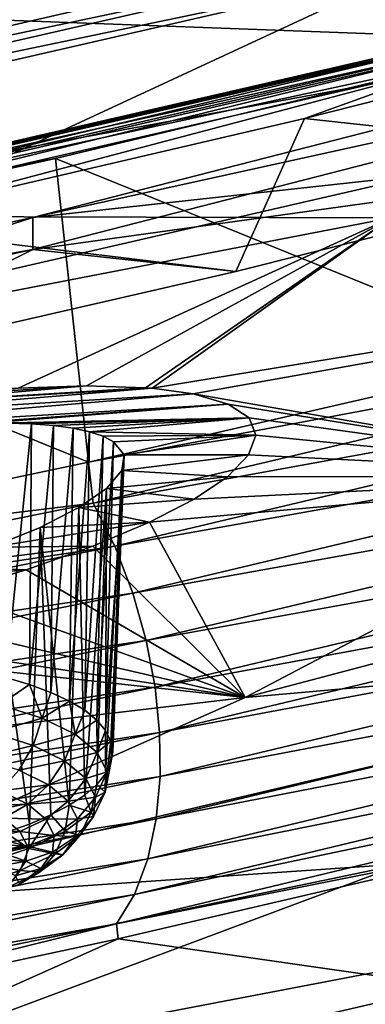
# Model space of a CAD drawing. Header units: metres. Extents: x -90 to 304, y -90 to 74.
# Tile 223 of 256: x 274.35 to 275.88, y -8.95 to -4.58. Entities that reach past the tile are written whole.
import ezdxf

# ---------------------------------------------------------------- set-up
doc = ezdxf.new("R2010")
doc.units = ezdxf.units.M
doc.layers.add('solid_21662050_350', color=7, linetype='CONTINUOUS')

msp = doc.modelspace()

# ---------------------------------------------------------------- linework, layer by layer
at = {"layer": 'solid_21662050_350'}
for points in [[(271.422302, 0.407416, 223.921448), (272.012665, -5.13672, 230.746216), (275.999756, -4.221542, 228.204208)], [(273.687622, -4.564416, 187.514526), (277.686737, -3.887459, 188.203888), (276.914154, -4.683657, 190.415405)], [(276.042297, -4.284411, 228.245224), (275.999756, -4.221542, 228.204208), (272.012665, -5.13672, 230.746216)], [(276.042297, -4.284411, 228.245224), (272.012665, -5.13672, 230.746216), (272.050476, -5.20064, 230.790146)], [(276.076508, -4.360581, 228.266983), (276.042297, -4.284411, 228.245224), (272.050476, -5.20064, 230.790146)], [(272.080872, -5.277681, 230.814331), (276.076508, -4.360581, 228.266983), (272.050476, -5.20064, 230.790146)], [(272.133331, -6.192404, 230.450333), (276.076508, -4.360581, 228.266983), (272.080872, -5.277681, 230.814331)], [(272.133331, -6.192404, 230.450333), (276.13327, -5.272162, 227.894257), (276.076508, -4.360581, 228.266983)], [(278.299103, -4.462337, 225.644882), (274.408203, -5.460933, 228.418594), (278.299133, -4.603465, 225.594055)], [(276.13327, -5.272162, 227.894257), (274.408203, -5.460933, 228.418594), (278.299103, -4.462337, 225.644882)], [(277.569275, -4.52495, 227.270126), (277.281219, -5.204444, 227.263351), (275.611694, -5.022228, 228.651367)], [(276.258636, -4.78857, 228.250031), (277.569275, -4.52495, 227.270126), (275.611694, -5.022228, 228.651367)], [(272.740692, -5.453819, 189.98494), (273.687622, -4.564416, 187.514526), (276.914154, -4.683657, 190.415405)], [(274.408203, -5.460933, 228.418594), (274.408234, -5.602061, 228.367767), (278.299133, -4.603465, 225.594055)], [(277.281219, -5.204444, 227.263351), (278.299133, -4.603465, 225.594055), (274.408234, -5.602061, 228.367767)], [(276.354462, -4.655611, 228.43576), (276.312256, -4.679866, 228.366302), (272.29245, -5.604655, 230.934998)], [(272.330017, -5.581475, 231.007446), (276.354462, -4.655611, 228.43576), (272.29245, -5.604655, 230.934998)], [(276.40271, -4.654573, 228.505539), (276.354462, -4.655611, 228.43576), (272.330017, -5.581475, 231.007446)], [(272.372925, -5.581666, 231.080627), (276.40271, -4.654573, 228.505539), (272.330017, -5.581475, 231.007446)], [(272.372925, -5.581666, 231.080627), (276.453125, -4.676836, 228.570023), (276.40271, -4.654573, 228.505539)], [(276.312256, -4.679866, 228.366302), (276.279419, -4.725399, 228.302689), (272.263275, -5.649353, 230.869064)], [(272.29245, -5.604655, 230.934998), (276.312256, -4.679866, 228.366302), (272.263275, -5.649353, 230.869064)], [(272.372925, -5.581666, 231.080627), (272.417755, -5.605212, 231.148697), (276.453125, -4.676836, 228.570023)], [(276.453125, -4.676836, 228.570023), (272.417755, -5.605212, 231.148697), (276.501465, -4.720281, 228.623764)], [(272.740692, -5.453819, 189.98494), (276.914154, -4.683657, 190.415405), (275.995117, -5.461801, 192.576782)], [(276.279419, -4.725399, 228.302689), (276.258636, -4.78857, 228.250031), (272.244781, -5.711993, 230.814941)], [(272.263275, -5.649353, 230.869064), (276.279419, -4.725399, 228.302689), (272.244781, -5.711993, 230.814941)], [(272.417755, -5.605212, 231.148697), (274.508392, -5.198697, 229.952606), (276.501465, -4.720281, 228.623764)], [(276.501465, -4.720281, 228.623764), (274.508392, -5.198697, 229.952606), (276.678284, -6.079916, 230.197342)], [(272.244781, -5.711993, 230.814941), (276.258636, -4.78857, 228.250031), (273.596863, -5.492513, 229.957642)], [(276.258636, -4.78857, 228.250031), (275.611694, -5.022228, 228.651367), (273.596863, -5.492513, 229.957642)], [(275.611694, -5.022228, 228.651367), (275.306976, -5.699661, 228.638855), (273.596863, -5.492513, 229.957642)], [(275.611694, -5.022228, 228.651367), (277.281219, -5.204444, 227.263351), (275.306976, -5.699661, 228.638855)], [(272.417755, -5.605212, 231.148697), (272.460724, -5.64989, 231.205856), (274.508392, -5.198697, 229.952606)], [(274.508392, -5.198697, 229.952606), (272.460724, -5.64989, 231.205856), (274.654205, -6.544766, 231.49675)], [(275.306976, -5.699661, 228.638855), (277.281219, -5.204444, 227.263351), (274.408234, -5.602061, 228.367767)], [(274.508392, -5.198697, 229.952606), (274.654205, -6.544766, 231.49675), (276.678284, -6.079916, 230.197342)], [(272.133331, -6.192404, 230.450333), (274.408203, -5.460933, 228.418594), (276.13327, -5.272162, 227.894257)], [(271.589447, -6.31513, 192.377319), (272.740692, -5.453819, 189.98494), (275.995117, -5.461801, 192.576782)], [(274.408203, -5.460933, 228.418594), (270.291382, -6.349554, 230.886826), (274.408234, -5.602061, 228.367767)], [(272.133331, -6.192404, 230.450333), (270.291382, -6.349554, 230.886826), (274.408203, -5.460933, 228.418594)], [(274.343811, -6.217498, 194.15741), (271.589447, -6.31513, 192.377319), (275.995117, -5.461801, 192.576782)], [(273.596863, -5.492513, 229.957642), (275.306976, -5.699661, 228.638855), (273.27533, -6.167579, 229.938553)], [(274.646484, -6.206853, 194.376282), (274.343811, -6.217498, 194.15741), (275.995117, -5.461801, 192.576782)], [(274.90741, -6.215444, 194.642395), (274.646484, -6.206853, 194.376282), (275.995117, -5.461801, 192.576782)], [(274.90741, -6.215444, 194.642395), (275.995117, -5.461801, 192.576782), (274.936066, -6.217803, 194.67778)], [(274.936066, -6.217803, 194.67778), (275.995117, -5.461801, 192.576782), (278.844513, -5.57632, 195.849991)], [(275.1185, -6.242876, 194.946762), (274.936066, -6.217803, 194.67778), (278.844513, -5.57632, 195.849991)], [(275.1185, -6.242876, 194.946762), (278.844513, -5.57632, 195.849991), (277.215393, -6.606501, 198.711426)], [(273.27533, -6.167579, 229.938553), (274.408234, -5.602061, 228.367767), (270.29129, -6.490698, 230.83606)], [(270.291382, -6.349554, 230.886826), (270.29129, -6.490698, 230.83606), (274.408234, -5.602061, 228.367767)], [(273.27533, -6.167579, 229.938553), (275.306976, -5.699661, 228.638855), (274.408234, -5.602061, 228.367767)], [(272.460724, -5.64989, 231.205856), (272.578217, -6.982868, 232.721466), (274.654205, -6.544766, 231.49675)], [(278.422058, -5.837675, 229.184738), (276.678284, -6.079916, 230.197342), (274.654205, -6.544766, 231.49675)], [(274.674988, -6.727536, 231.670181), (278.422058, -5.837675, 229.184738), (274.654205, -6.544766, 231.49675)], [(278.528351, -6.024724, 229.26619), (278.422058, -5.837675, 229.184738), (274.674988, -6.727536, 231.670181)], [(274.771454, -6.91816, 231.759033), (278.528351, -6.024724, 229.26619), (274.674988, -6.727536, 231.670181)], [(278.615997, -6.228933, 229.315384), (278.528351, -6.024724, 229.26619), (274.771454, -6.91816, 231.759033)], [(273.321686, -6.352316, 193.848892), (274.936066, -6.217803, 194.67778), (275.1185, -6.242876, 194.946762)], [(273.669037, -6.292258, 193.891891), (274.936066, -6.217803, 194.67778), (273.321686, -6.352316, 193.848892)], [(274.646484, -6.206853, 194.376282), (273.669037, -6.292258, 193.891891), (274.013245, -6.246586, 193.994553)], [(274.90741, -6.215444, 194.642395), (273.669037, -6.292258, 193.891891), (274.646484, -6.206853, 194.376282)], [(274.90741, -6.215444, 194.642395), (274.936066, -6.217803, 194.67778), (273.669037, -6.292258, 193.891891)], [(274.646484, -6.206853, 194.376282), (274.013245, -6.246586, 193.994553), (274.343811, -6.217498, 194.15741)], [(274.851044, -7.125614, 231.814224), (278.615997, -6.228933, 229.315384), (274.771454, -6.91816, 231.759033)], [(278.681763, -6.437284, 229.332382), (278.615997, -6.228933, 229.315384), (274.851044, -7.125614, 231.814224)], [(272.979065, -6.424976, 193.864365), (275.1185, -6.242876, 194.946762), (275.272827, -6.28816, 195.278656)], [(273.321686, -6.352316, 193.848892), (275.1185, -6.242876, 194.946762), (272.979065, -6.424976, 193.864365)], [(275.272827, -6.28816, 195.278656), (275.1185, -6.242876, 194.946762), (277.215393, -6.606501, 198.711426)], [(275.348633, -7.589333, 201.441345), (280.363495, -6.263581, 201.119858), (278.326752, -7.323737, 204.064865)], [(275.348633, -7.589333, 201.441345), (277.215393, -6.606501, 198.711426), (280.363495, -6.263581, 201.119858)], [(274.045593, -6.379046, 194.561996), (272.979065, -6.424976, 193.864365), (275.272827, -6.28816, 195.278656)], [(274.045593, -6.379046, 194.561996), (275.272827, -6.28816, 195.278656), (274.173492, -6.373305, 194.64859)], [(274.173492, -6.373305, 194.64859), (275.272827, -6.28816, 195.278656), (275.366028, -6.349498, 195.626007)], [(275.366028, -6.349498, 195.626007), (275.272827, -6.28816, 195.278656), (277.215393, -6.606501, 198.711426)], [(274.173492, -6.373305, 194.64859), (275.366028, -6.349498, 195.626007), (274.292725, -6.372019, 194.746887)], [(274.292725, -6.372019, 194.746887), (274.401978, -6.375186, 194.855789), (274.288055, -7.50002, 194.440643)], [(274.292725, -6.372019, 194.746887), (275.366028, -6.349498, 195.626007), (274.401978, -6.375186, 194.855789)], [(274.401978, -6.375186, 194.855789), (275.366028, -6.349498, 195.626007), (274.500153, -6.38277, 194.974136)], [(274.500153, -6.38277, 194.974136), (275.366028, -6.349498, 195.626007), (274.586334, -6.394685, 195.100677)], [(274.586334, -6.394685, 195.100677), (275.366028, -6.349498, 195.626007), (274.659637, -6.410782, 195.234039)], [(274.659637, -6.410782, 195.234039), (275.366028, -6.349498, 195.626007), (275.39624, -6.425303, 195.979889)], [(275.39624, -6.425303, 195.979889), (275.366028, -6.349498, 195.626007), (277.215393, -6.606501, 198.711426)], [(274.401978, -6.375186, 194.855789), (274.394104, -7.531189, 194.54216), (274.288055, -7.50002, 194.440643)], [(274.401978, -6.375186, 194.855789), (274.500153, -6.38277, 194.974136), (274.394104, -7.531189, 194.54216)], [(274.500153, -6.38277, 194.974136), (274.488464, -7.56608, 194.653503), (274.394104, -7.531189, 194.54216)], [(274.500153, -6.38277, 194.974136), (274.586334, -6.394685, 195.100677), (274.488464, -7.56608, 194.653503)], [(274.586334, -6.394685, 195.100677), (274.570129, -7.604308, 194.773453), (274.488464, -7.56608, 194.653503)], [(274.586334, -6.394685, 195.100677), (274.659637, -6.410782, 195.234039), (274.570129, -7.604308, 194.773453)], [(274.659637, -6.410782, 195.234039), (274.638184, -7.645454, 194.900711), (274.570129, -7.604308, 194.773453)], [(274.659637, -6.410782, 195.234039), (274.719421, -6.430885, 195.372818), (274.638184, -7.645454, 194.900711)], [(274.659637, -6.410782, 195.234039), (275.39624, -6.425303, 195.979889), (274.719421, -6.430885, 195.372818)], [(274.719421, -6.430885, 195.372818), (274.691895, -7.68907, 195.033875), (274.638184, -7.645454, 194.900711)], [(274.719421, -6.430885, 195.372818), (274.765137, -6.454782, 195.515625), (274.691895, -7.68907, 195.033875)], [(274.765137, -6.454782, 195.515625), (274.730682, -7.734675, 195.171478), (274.691895, -7.68907, 195.033875)], [(274.719421, -6.430885, 195.372818), (275.39624, -6.425303, 195.979889), (274.765137, -6.454782, 195.515625)], [(274.765137, -6.454782, 195.515625), (274.813202, -6.512874, 195.807373), (274.730682, -7.734675, 195.171478)], [(274.765137, -6.454782, 195.515625), (275.39624, -6.425303, 195.979889), (274.813202, -6.512874, 195.807373)], [(274.813202, -6.512874, 195.807373), (275.39624, -6.425303, 195.979889), (275.363159, -6.513627, 196.331238)], [(274.910736, -7.336724, 231.835617), (278.681763, -6.437284, 229.332382), (274.851044, -7.125614, 231.814224)], [(278.724518, -6.641618, 229.318588), (278.681763, -6.437284, 229.332382), (274.910736, -7.336724, 231.835617)], [(275.363159, -6.513627, 196.331238), (275.39624, -6.425303, 195.979889), (277.215393, -6.606501, 198.711426)], [(274.674988, -6.727536, 231.670181), (274.654205, -6.544766, 231.49675), (272.578217, -6.982868, 232.721466)], [(274.813202, -6.512874, 195.807373), (274.75412, -7.781772, 195.312027), (274.730682, -7.734675, 195.171478)], [(274.813202, -6.512874, 195.807373), (274.761932, -7.829843, 195.453979), (274.75412, -7.781772, 195.312027)], [(274.813202, -6.512874, 195.807373), (274.802734, -6.582696, 196.097839), (274.761932, -7.829843, 195.453979)], [(274.813202, -6.512874, 195.807373), (275.363159, -6.513627, 196.331238), (274.802734, -6.582696, 196.097839)], [(274.802734, -6.582696, 196.097839), (275.363159, -6.513627, 196.331238), (275.26944, -6.60986, 196.662155)], [(275.26944, -6.60986, 196.662155), (275.363159, -6.513627, 196.331238), (277.215393, -6.606501, 198.711426)], [(274.802734, -6.582696, 196.097839), (274.73053, -7.926798, 195.73584), (274.754028, -7.878363, 195.595764)], [(274.802734, -6.582696, 196.097839), (274.734833, -6.661549, 196.376129), (274.73053, -7.926798, 195.73584)], [(274.802734, -6.582696, 196.097839), (275.26944, -6.60986, 196.662155), (274.734833, -6.661549, 196.376129)], [(274.802734, -6.582696, 196.097839), (274.754028, -7.878363, 195.595764), (274.761932, -7.829843, 195.453979)], [(274.734833, -6.661549, 196.376129), (275.26944, -6.60986, 196.662155), (275.121948, -6.70926, 196.958084)], [(274.925354, -6.81173, 197.222855), (277.215393, -6.606501, 198.711426), (275.348633, -7.589333, 201.441345)], [(274.925354, -6.81173, 197.222855), (275.121948, -6.70926, 196.958084), (277.215393, -6.606501, 198.711426)], [(275.121948, -6.70926, 196.958084), (275.26944, -6.60986, 196.662155), (277.215393, -6.606501, 198.711426)], [(274.734833, -6.661549, 196.376129), (275.121948, -6.70926, 196.958084), (274.612427, -6.746487, 196.632019)], [(274.734833, -6.661549, 196.376129), (274.612427, -6.746487, 196.632019), (274.637878, -8.021303, 196.004761)], [(274.734833, -6.661549, 196.376129), (274.637878, -8.021303, 196.004761), (274.691681, -7.97462, 195.872665)], [(274.734833, -6.661549, 196.376129), (274.691681, -7.97462, 195.872665), (274.73053, -7.926798, 195.73584)], [(274.949554, -7.54326, 231.824539), (278.724518, -6.641618, 229.318588), (274.910736, -7.336724, 231.835617)], [(278.746399, -6.840968, 229.277313), (278.724518, -6.641618, 229.318588), (274.949554, -7.54326, 231.824539)], [(274.612427, -6.746487, 196.632019), (275.121948, -6.70926, 196.958084), (274.925354, -6.81173, 197.222855)], [(270.74704, -7.523877, 233.894608), (274.674988, -6.727536, 231.670181), (272.578217, -6.982868, 232.721466)], [(274.771454, -6.91816, 231.759033), (274.674988, -6.727536, 231.670181), (270.74704, -7.523877, 233.894608)], [(274.440186, -6.834408, 196.856262), (274.612427, -6.746487, 196.632019), (274.925354, -6.81173, 197.222855)], [(274.440186, -6.834408, 196.856262), (274.569733, -8.066338, 196.130646), (274.612427, -6.746487, 196.632019)], [(274.637878, -8.021303, 196.004761), (274.612427, -6.746487, 196.632019), (274.569733, -8.066338, 196.130646)], [(274.224274, -6.922086, 197.040527), (274.925354, -6.81173, 197.222855), (274.674316, -6.917768, 197.453751)], [(274.440186, -6.834408, 196.856262), (274.925354, -6.81173, 197.222855), (274.224274, -6.922086, 197.040527)], [(274.440186, -6.834408, 196.856262), (274.224274, -6.922086, 197.040527), (274.393585, -8.149507, 196.358429)], [(274.440186, -6.834408, 196.856262), (274.393585, -8.149507, 196.358429), (274.488007, -8.109228, 196.248978)], [(274.440186, -6.834408, 196.856262), (274.488007, -8.109228, 196.248978), (274.569733, -8.066338, 196.130646)], [(274.674316, -6.917768, 197.453751), (274.925354, -6.81173, 197.222855), (275.348633, -7.589333, 201.441345)], [(274.969421, -7.744296, 231.78447), (278.746399, -6.840968, 229.277313), (274.949554, -7.54326, 231.824539)], [(278.748932, -7.034694, 229.210968), (278.746399, -6.840968, 229.277313), (274.969421, -7.744296, 231.78447)], [(270.833038, -7.717742, 233.990173), (274.771454, -6.91816, 231.759033), (270.74704, -7.523877, 233.894608)], [(274.851044, -7.125614, 231.814224), (274.771454, -6.91816, 231.759033), (270.833038, -7.717742, 233.990173)], [(273.972321, -7.006216, 197.177673), (274.674316, -6.917768, 197.453751), (274.378632, -7.022312, 197.638107)], [(274.224274, -6.922086, 197.040527), (274.674316, -6.917768, 197.453751), (273.972321, -7.006216, 197.177673)], [(274.224274, -6.922086, 197.040527), (274.287506, -8.18673, 196.457825), (274.393585, -8.149507, 196.358429)], [(274.378632, -7.022312, 197.638107), (274.674316, -6.917768, 197.453751), (275.348633, -7.589333, 201.441345)], [(273.972321, -7.006216, 197.177673), (274.378632, -7.022312, 197.638107), (273.693542, -7.0835, 197.261963)], [(273.693542, -7.0835, 197.261963), (274.378632, -7.022312, 197.638107), (274.052979, -7.119857, 197.765732)], [(274.052979, -7.119857, 197.765732), (274.378632, -7.022312, 197.638107), (275.348633, -7.589333, 201.441345)], [(274.97171, -7.939224, 231.717911), (278.748932, -7.034694, 229.210968), (274.969421, -7.744296, 231.78447)], [(278.730347, -7.22121, 229.117676), (278.748932, -7.034694, 229.210968), (274.97171, -7.939224, 231.717911)], [(270.903992, -7.928138, 234.050812), (274.851044, -7.125614, 231.814224), (270.833038, -7.717742, 233.990173)], [(274.910736, -7.336724, 231.835617), (274.851044, -7.125614, 231.814224), (270.903992, -7.928138, 234.050812)], [(273.705353, -7.207795, 197.833008), (274.052979, -7.119857, 197.765732), (275.348633, -7.589333, 201.441345)], [(273.344513, -7.283692, 197.837723), (273.705353, -7.207795, 197.833008), (275.348633, -7.589333, 201.441345)], [(274.954895, -8.12641, 231.622879), (278.730347, -7.22121, 229.117676), (274.97171, -7.939224, 231.717911)], [(278.688416, -7.398215, 228.995041), (278.730347, -7.22121, 229.117676), (274.954895, -8.12641, 231.622879)], [(273.026794, -7.337999, 197.789246), (273.344513, -7.283692, 197.837723), (275.348633, -7.589333, 201.441345)], [(273.256195, -8.51854, 204.022324), (278.326752, -7.323737, 204.064865), (276.047821, -8.325754, 206.848389)], [(273.256195, -8.51854, 204.022324), (275.348633, -7.589333, 201.441345), (278.326752, -7.323737, 204.064865)], [(270.957214, -8.14175, 234.076172), (274.910736, -7.336724, 231.835617), (270.903992, -7.928138, 234.050812)], [(274.949554, -7.54326, 231.824539), (274.910736, -7.336724, 231.835617), (270.957214, -8.14175, 234.076172)], [(271.622589, -8.02721, 199.702484), (273.026794, -7.337999, 197.789246), (275.348633, -7.589333, 201.441345)], [(274.91684, -8.303485, 231.496826), (278.688416, -7.398215, 228.995041), (274.954895, -8.12641, 231.622879)], [(278.62323, -7.557742, 228.846176), (278.688416, -7.398215, 228.995041), (274.91684, -8.303485, 231.496826)], [(274.261383, -7.620872, 194.406113), (274.288055, -7.50002, 194.440643), (274.394104, -7.531189, 194.54216)], [(270.991821, -8.350284, 234.067551), (274.949554, -7.54326, 231.824539), (270.957214, -8.14175, 234.076172)], [(274.969421, -7.744296, 231.78447), (274.949554, -7.54326, 231.824539), (270.991821, -8.350284, 234.067551)], [(274.450012, -7.680444, 194.598816), (274.261383, -7.620872, 194.406113), (274.394104, -7.531189, 194.54216)], [(274.450012, -7.680444, 194.598816), (274.394104, -7.531189, 194.54216), (274.488464, -7.56608, 194.653503)], [(271.622589, -8.02721, 199.702484), (275.348633, -7.589333, 201.441345), (273.256195, -8.51854, 204.022324)], [(274.450012, -7.680444, 194.598816), (274.488464, -7.56608, 194.653503), (274.570129, -7.604308, 194.773453)], [(274.857697, -8.46244, 231.34285), (278.62323, -7.557742, 228.846176), (274.91684, -8.303485, 231.496826)], [(278.536621, -7.688239, 228.677704), (278.62323, -7.557742, 228.846176), (274.857697, -8.46244, 231.34285)], [(274.227997, -7.744179, 194.408539), (274.261383, -7.620872, 194.406113), (274.450012, -7.680444, 194.598816)], [(274.595734, -7.751863, 194.822281), (274.450012, -7.680444, 194.598816), (274.570129, -7.604308, 194.773453)], [(274.595734, -7.751863, 194.822281), (274.570129, -7.604308, 194.773453), (274.638184, -7.645454, 194.900711)], [(274.227997, -7.744179, 194.408539), (274.450012, -7.680444, 194.598816), (274.409149, -7.801387, 194.593582)], [(274.409149, -7.801387, 194.593582), (274.450012, -7.680444, 194.598816), (274.595734, -7.751863, 194.822281)], [(274.595734, -7.751863, 194.822281), (274.638184, -7.645454, 194.900711), (274.691895, -7.68907, 195.033875)], [(274.692902, -7.832383, 195.067932), (274.595734, -7.751863, 194.822281), (274.691895, -7.68907, 195.033875)], [(274.692902, -7.832383, 195.067932), (274.691895, -7.68907, 195.033875), (274.730682, -7.734675, 195.171478)], [(274.779083, -8.591692, 231.16777), (276.814697, -8.185895, 229.627899), (278.536621, -7.688239, 228.677704)], [(274.779083, -8.591692, 231.16777), (278.536621, -7.688239, 228.677704), (274.857697, -8.46244, 231.34285)], [(271.009521, -8.552851, 234.028564), (274.969421, -7.744296, 231.78447), (270.991821, -8.350284, 234.067551)], [(274.97171, -7.939224, 231.717911), (274.969421, -7.744296, 231.78447), (271.009521, -8.552851, 234.028564)], [(274.227997, -7.744179, 194.408539), (274.409149, -7.801387, 194.593582), (274.176086, -7.857655, 194.435974)], [(274.409149, -7.801387, 194.593582), (274.595734, -7.751863, 194.822281), (274.549072, -7.869971, 194.808182)], [(274.549072, -7.869971, 194.808182), (274.595734, -7.751863, 194.822281), (274.692902, -7.832383, 195.067932)], [(274.692902, -7.832383, 195.067932), (274.730682, -7.734675, 195.171478), (274.75412, -7.781772, 195.312027)], [(274.409149, -7.801387, 194.593582), (274.3461, -7.911345, 194.609634), (274.176086, -7.857655, 194.435974)], [(274.409149, -7.801387, 194.593582), (274.549072, -7.869971, 194.808182), (274.3461, -7.911345, 194.609634)], [(274.737793, -7.91891, 195.326309), (274.692902, -7.832383, 195.067932), (274.75412, -7.781772, 195.312027)], [(274.737793, -7.91891, 195.326309), (274.75412, -7.781772, 195.312027), (274.761932, -7.829843, 195.453979)], [(274.549072, -7.869971, 194.808182), (274.692902, -7.832383, 195.067932), (274.642395, -7.947295, 195.044083)], [(274.642395, -7.947295, 195.044083), (274.692902, -7.832383, 195.067932), (274.737793, -7.91891, 195.326309)], [(274.737793, -7.91891, 195.326309), (274.761932, -7.829843, 195.453979), (274.754028, -7.878363, 195.595764)], [(274.549072, -7.869971, 194.808182), (274.477417, -7.97571, 194.811035), (274.3461, -7.911345, 194.609634)], [(274.549072, -7.869971, 194.808182), (274.642395, -7.947295, 195.044083), (274.477417, -7.97571, 194.811035)], [(274.728699, -8.00812, 195.587524), (274.754028, -7.878363, 195.595764), (274.73053, -7.926798, 195.73584)], [(274.728699, -8.00812, 195.587524), (274.737793, -7.91891, 195.326309), (274.754028, -7.878363, 195.595764)], [(271.011597, -8.748873, 233.961807), (274.97171, -7.939224, 231.717911), (271.009521, -8.552851, 234.028564)], [(274.954895, -8.12641, 231.622879), (274.97171, -7.939224, 231.717911), (271.011597, -8.748873, 233.961807)], [(274.3461, -7.911345, 194.609634), (274.477417, -7.97571, 194.811035), (274.264954, -8.003138, 194.64592)], [(274.642395, -7.947295, 195.044083), (274.737793, -7.91891, 195.326309), (274.685516, -8.030389, 195.292221)], [(274.685516, -8.030389, 195.292221), (274.737793, -7.91891, 195.326309), (274.728699, -8.00812, 195.587524)], [(274.728699, -8.00812, 195.587524), (274.73053, -7.926798, 195.73584), (274.691681, -7.97462, 195.872665)], [(274.477417, -7.97571, 194.811035), (274.385406, -8.062178, 194.830658), (274.264954, -8.003138, 194.64592)], [(274.477417, -7.97571, 194.811035), (274.565002, -8.04828, 195.032425), (274.385406, -8.062178, 194.830658)], [(274.642395, -7.947295, 195.044083), (274.565002, -8.04828, 195.032425), (274.477417, -7.97571, 194.811035)], [(274.642395, -7.947295, 195.044083), (274.685516, -8.030389, 195.292221), (274.565002, -8.04828, 195.032425)], [(274.665924, -8.096582, 195.841492), (274.691681, -7.97462, 195.872665), (274.637878, -8.021303, 196.004761)], [(274.665924, -8.096582, 195.841492), (274.728699, -8.00812, 195.587524), (274.691681, -7.97462, 195.872665)], [(274.264954, -8.003138, 194.64592), (274.385406, -8.062178, 194.830658), (274.171051, -8.070771, 194.700073)], [(274.685516, -8.030389, 195.292221), (274.605438, -8.126263, 195.265305), (274.565002, -8.04828, 195.032425)], [(274.665924, -8.096582, 195.841492), (274.637878, -8.021303, 196.004761), (274.569733, -8.066338, 196.130646)], [(274.685516, -8.030389, 195.292221), (274.676758, -8.116058, 195.543045), (274.605438, -8.126263, 195.265305)], [(274.676758, -8.116058, 195.543045), (274.728699, -8.00812, 195.587524), (274.665924, -8.096582, 195.841492)], [(274.685516, -8.030389, 195.292221), (274.728699, -8.00812, 195.587524), (274.676758, -8.116058, 195.543045)], [(274.385406, -8.062178, 194.830658), (274.279114, -8.123726, 194.865768), (274.171051, -8.070771, 194.700073)], [(274.385406, -8.062178, 194.830658), (274.465759, -8.128742, 195.033737), (274.279114, -8.123726, 194.865768)], [(274.565002, -8.04828, 195.032425), (274.465759, -8.128742, 195.033737), (274.385406, -8.062178, 194.830658)], [(274.565002, -8.04828, 195.032425), (274.605438, -8.126263, 195.265305), (274.465759, -8.128742, 195.033737)], [(274.551941, -8.180901, 196.078491), (274.569733, -8.066338, 196.130646), (274.488007, -8.109228, 196.248978)], [(274.665924, -8.096582, 195.841492), (274.569733, -8.066338, 196.130646), (274.551941, -8.180901, 196.078491)], [(274.391113, -8.257832, 196.289383), (274.488007, -8.109228, 196.248978), (274.393585, -8.149507, 196.358429)], [(274.391113, -8.257832, 196.289383), (274.551941, -8.180901, 196.078491), (274.488007, -8.109228, 196.248978)], [(274.616486, -8.201011, 195.786942), (274.665924, -8.096582, 195.841492), (274.551941, -8.180901, 196.078491)], [(274.676758, -8.116058, 195.543045), (274.597229, -8.206664, 195.500717), (274.605438, -8.126263, 195.265305)], [(274.676758, -8.116058, 195.543045), (274.616486, -8.201011, 195.786942), (274.597229, -8.206664, 195.500717)], [(274.676758, -8.116058, 195.543045), (274.665924, -8.096582, 195.841492), (274.616486, -8.201011, 195.786942)], [(270.996582, -8.936671, 233.865204), (274.954895, -8.12641, 231.622879), (271.011597, -8.748873, 233.961807)], [(274.91684, -8.303485, 231.496826), (274.954895, -8.12641, 231.622879), (270.996582, -8.936671, 233.865204)], [(274.279114, -8.123726, 194.865768), (274.351135, -8.183428, 195.047913), (274.196686, -8.178179, 194.981155)], [(274.465759, -8.128742, 195.033737), (274.351135, -8.183428, 195.047913), (274.279114, -8.123726, 194.865768)], [(274.391113, -8.257832, 196.289383), (274.393585, -8.149507, 196.358429), (274.287506, -8.18673, 196.457825)], [(274.465759, -8.128742, 195.033737), (274.502869, -8.200273, 195.24733), (274.351135, -8.183428, 195.047913)], [(274.605438, -8.126263, 195.265305), (274.502869, -8.200273, 195.24733), (274.465759, -8.128742, 195.033737)], [(274.605438, -8.126263, 195.265305), (274.597229, -8.206664, 195.500717), (274.502869, -8.200273, 195.24733)], [(274.189575, -8.324421, 196.46608), (274.391113, -8.257832, 196.289383), (274.287506, -8.18673, 196.457825)], [(274.351135, -8.183428, 195.047913), (274.22879, -8.208756, 195.07399), (274.196686, -8.178179, 194.981155)], [(274.351135, -8.183428, 195.047913), (274.38443, -8.247584, 195.239487), (274.22879, -8.208756, 195.07399)], [(274.502869, -8.200273, 195.24733), (274.38443, -8.247584, 195.239487), (274.351135, -8.183428, 195.047913)], [(274.502869, -8.200273, 195.24733), (274.495331, -8.27402, 195.463272), (274.38443, -8.247584, 195.239487)], [(274.507019, -8.281982, 196.014526), (274.551941, -8.180901, 196.078491), (274.391113, -8.257832, 196.289383)], [(274.597229, -8.206664, 195.500717), (274.495331, -8.27402, 195.463272), (274.502869, -8.200273, 195.24733)], [(274.616486, -8.201011, 195.786942), (274.551941, -8.180901, 196.078491), (274.507019, -8.281982, 196.014526)], [(274.616486, -8.201011, 195.786942), (274.507019, -8.281982, 196.014526), (274.54068, -8.286392, 195.729614)], [(274.616486, -8.201011, 195.786942), (274.54068, -8.286392, 195.729614), (274.597229, -8.206664, 195.500717)], [(274.779083, -8.591692, 231.16777), (274.785767, -8.658648, 230.929382), (276.814697, -8.185895, 229.627899)], [(276.814697, -8.185895, 229.627899), (274.785767, -8.658648, 230.929382), (276.248688, -8.86905, 226.408051)], [(274.38443, -8.247584, 195.239487), (274.249756, -8.240614, 195.16954), (274.22879, -8.208756, 195.07399)], [(274.38443, -8.247584, 195.239487), (274.259338, -8.273351, 195.266617), (274.249756, -8.240614, 195.16954)], [(274.38443, -8.247584, 195.239487), (274.377686, -8.313729, 195.433167), (274.259338, -8.273351, 195.266617)], [(274.495331, -8.27402, 195.463272), (274.377686, -8.313729, 195.433167), (274.38443, -8.247584, 195.239487)], [(274.597229, -8.206664, 195.500717), (274.54068, -8.286392, 195.729614), (274.495331, -8.27402, 195.463272)], [(274.35257, -8.355861, 196.217056), (274.391113, -8.257832, 196.289383), (274.189575, -8.324421, 196.46608)], [(274.377686, -8.313729, 195.433167), (274.257385, -8.306557, 195.363968), (274.259338, -8.273351, 195.266617)], [(274.35257, -8.355861, 196.217056), (274.507019, -8.281982, 196.014526), (274.391113, -8.257832, 196.289383)], [(274.35257, -8.355861, 196.217056), (274.437958, -8.362384, 195.943192), (274.507019, -8.281982, 196.014526)], [(274.495331, -8.27402, 195.463272), (274.443451, -8.347151, 195.673218), (274.377686, -8.313729, 195.433167)], [(274.54068, -8.286392, 195.729614), (274.507019, -8.281982, 196.014526), (274.437958, -8.362384, 195.943192)], [(274.54068, -8.286392, 195.729614), (274.437958, -8.362384, 195.943192), (274.443451, -8.347151, 195.673218)], [(274.54068, -8.286392, 195.729614), (274.443451, -8.347151, 195.673218), (274.495331, -8.27402, 195.463272)], [(270.951416, -9.388189, 206.437866), (276.047821, -8.325754, 206.848389), (273.541107, -9.263302, 209.452835)], [(270.951416, -9.388189, 206.437866), (273.256195, -8.51854, 204.022324), (276.047821, -8.325754, 206.848389)], [(270.962677, -9.113814, 233.736053), (274.91684, -8.303485, 231.496826), (270.996582, -8.936671, 233.865204)], [(274.857697, -8.46244, 231.34285), (274.91684, -8.303485, 231.496826), (270.962677, -9.113814, 233.736053)], [(273.541107, -9.263302, 209.452835), (276.047821, -8.325754, 206.848389), (277.207733, -8.561575, 211.306)], [(274.35257, -8.355861, 196.217056), (274.189575, -8.324421, 196.46608), (274.159058, -8.419807, 196.386749)], [(274.377686, -8.313729, 195.433167), (274.243958, -8.339812, 195.460403), (274.257385, -8.306557, 195.363968)], [(274.377686, -8.313729, 195.433167), (274.331146, -8.379321, 195.621475), (274.243958, -8.339812, 195.460403)], [(274.443451, -8.347151, 195.673218), (274.331146, -8.379321, 195.621475), (274.377686, -8.313729, 195.433167)], [(274.35257, -8.355861, 196.217056), (274.159058, -8.419807, 196.386749), (274.292999, -8.431719, 196.13327)], [(274.35257, -8.355861, 196.217056), (274.292999, -8.431719, 196.13327), (274.437958, -8.362384, 195.943192)], [(274.292999, -8.431719, 196.13327), (274.349213, -8.416855, 195.869141), (274.437958, -8.362384, 195.943192)], [(274.443451, -8.347151, 195.673218), (274.349213, -8.416855, 195.869141), (274.331146, -8.379321, 195.621475)], [(274.443451, -8.347151, 195.673218), (274.437958, -8.362384, 195.943192), (274.349213, -8.416855, 195.869141)], [(274.404785, -9.511035, 213.943222), (278.678223, -8.420437, 215.171997), (275.541473, -9.419458, 217.946884)], [(274.404785, -9.511035, 213.943222), (277.207733, -8.561575, 211.306), (278.678223, -8.420437, 215.171997)], [(277.829437, -8.74269, 220.808258), (275.541473, -9.419458, 217.946884), (278.678223, -8.420437, 215.171997)], [(270.909973, -9.272255, 233.577469), (274.857697, -8.46244, 231.34285), (270.962677, -9.113814, 233.736053)], [(274.779083, -8.591692, 231.16777), (274.857697, -8.46244, 231.34285), (270.909973, -9.272255, 233.577469)], [(270.839905, -9.400387, 233.396408), (272.704773, -9.104285, 232.156113), (274.779083, -8.591692, 231.16777)], [(270.839905, -9.400387, 233.396408), (274.779083, -8.591692, 231.16777), (270.909973, -9.272255, 233.577469)], [(274.779083, -8.591692, 231.16777), (272.704773, -9.104285, 232.156113), (274.785767, -8.658648, 230.929382)], [(273.541107, -9.263302, 209.452835), (277.207733, -8.561575, 211.306), (274.404785, -9.511035, 213.943222)], [(274.785767, -8.658648, 230.929382), (272.241486, -9.797091, 228.985779), (276.248688, -8.86905, 226.408051)], [(274.785767, -8.658648, 230.929382), (272.704773, -9.104285, 232.156113), (272.241486, -9.797091, 228.985779)], [(277.829437, -8.74269, 220.808258), (274.255829, -9.715653, 223.510773), (275.541473, -9.419458, 217.946884)], [(276.248688, -8.86905, 226.408051), (274.255829, -9.715653, 223.510773), (277.829437, -8.74269, 220.808258)], [(276.248688, -8.86905, 226.408051), (272.241486, -9.797091, 228.985779), (274.255829, -9.715653, 223.510773)]]:
    msp.add_3dface(points, dxfattribs=at)

doc.saveas('drawing.dxf')
